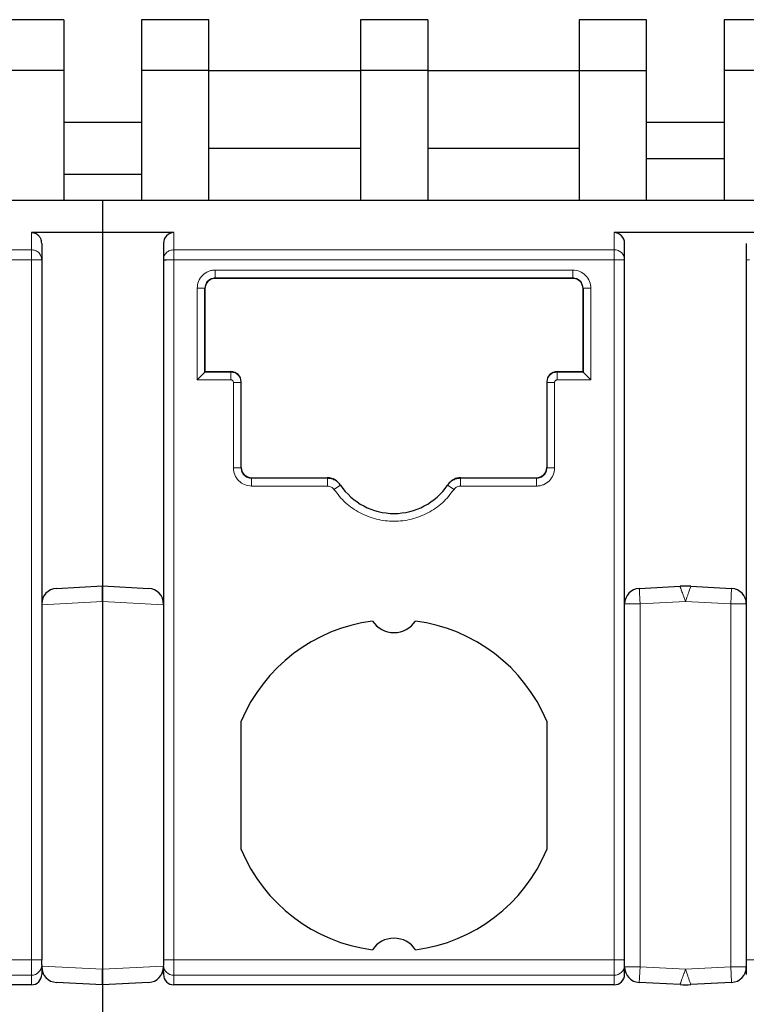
# Model space of a CAD drawing. Header units: millimetres. Extents: x 5 to 418, y 2 to 292.
# Tile 7 of 43: x 103 to 110, y 84 to 93. Entities that reach past the tile are written whole.
import ezdxf

# ---------------------------------------------------------------- set-up
doc = ezdxf.new("R2010")
doc.units = ezdxf.units.MM

msp = doc.modelspace()

# ---------------------------------------------------------------- linework, layer by layer
at = {"color": 7, "linetype": 'Continuous', "lineweight": 25}
for p, q in [((103.5059, 93.3127), (102.8559, 93.3127)), ((103.5059, 93.3127), (103.5059, 92.8215)), ((104.9059, 93.3127), (104.2559, 93.3127)), ((104.2559, 93.3127), (104.2559, 92.8215)), ((104.9059, 92.8215), (104.9059, 93.3127)), ((107.0184, 93.3127), (106.3684, 93.3127)), ((106.3684, 93.3127), (106.3684, 92.8215)), ((107.0184, 93.3127), (107.0184, 92.8215)), ((109.1309, 93.3127), (108.4809, 93.3127)), ((108.4809, 93.3127), (108.4809, 92.8215)), ((109.1309, 92.8215), (109.1309, 93.3127)), ((110.5309, 93.3127), (109.8809, 93.3127)), ((109.8809, 93.3127), (109.8809, 92.8215)), ((103.5059, 92.8215), (102.8559, 92.8215)), ((103.5059, 92.8215), (103.5059, 91.5715)), ((104.9059, 92.8215), (104.2559, 92.8215)), ((104.2559, 92.8215), (104.2559, 91.5715)), ((104.9059, 91.5715), (104.9059, 92.8215)), ((104.9059, 92.8215), (106.3684, 92.8215)), ((107.0184, 92.8215), (106.3684, 92.8215)), ((106.3684, 92.8215), (106.3684, 91.5715)), ((107.0184, 92.8215), (107.0184, 91.5715)), ((107.0184, 92.8215), (108.4809, 92.8215)), ((108.4809, 92.8215), (108.4809, 91.5715)), ((108.4809, 92.8215), (109.1309, 92.8215)), ((109.1309, 91.5715), (109.1309, 92.8215)), ((110.5309, 92.8215), (109.8809, 92.8215)), ((109.8809, 92.8215), (109.8809, 91.5715)), ((104.2559, 92.3215), (103.5059, 92.3215)), ((109.8809, 92.3215), (109.1309, 92.3215)), ((104.9059, 92.0715), (106.3684, 92.0715)), ((107.0184, 92.0715), (108.4809, 92.0715)), ((109.1309, 91.9715), (109.8809, 91.9715)), ((103.5059, 91.8215), (104.2559, 91.8215)), ((87.0059, 91.5715), (103.8809, 91.5715)), ((103.8809, 91.5715), (103.8809, 91.2578)), ((103.8809, 91.5715), (120.7559, 91.5715)), ((103.8809, 91.2578), (103.1934, 91.2578)), ((104.5684, 91.2578), (103.8809, 91.2578)), ((103.8809, 91.2578), (103.8809, 87.8465)), ((110.1934, 91.2578), (108.8184, 91.2578)), ((103.2934, 91.1538), (103.2934, 90.9961)), ((104.4684, 91.1538), (104.4684, 90.9961)), ((108.9184, 90.9961), (108.9184, 91.1538)), ((110.0934, 91.1538), (110.0934, 90.9961)), ((103.2934, 90.9961), (103.2934, 84.2369)), ((104.4684, 90.9961), (104.4684, 84.2369)), ((108.9184, 84.2369), (108.9184, 90.9961)), ((110.0934, 90.9961), (110.0934, 84.2369)), ((104.9684, 90.8208), (108.4184, 90.8208)), ((108.4184, 90.8158), (104.9684, 90.8158)), ((104.8684, 89.9112), (104.8684, 90.7208)), ((104.8684, 90.7158), (104.8684, 89.9162)), ((108.5184, 90.7208), (108.5184, 89.9112)), ((108.5184, 90.7158), (108.5184, 90.7208)), ((108.5184, 89.9162), (108.5184, 90.7158)), ((104.7934, 89.8362), (104.8684, 89.9112)), ((104.8684, 89.9162), (104.8684, 89.9112)), ((104.8684, 89.9162), (105.1184, 89.9162)), ((108.2684, 89.9162), (108.5184, 89.9162)), ((108.5184, 89.9112), (108.5184, 89.9162)), ((108.5184, 89.9112), (108.5934, 89.8362)), ((108.1684, 89.8162), (108.1684, 89.8112)), ((105.2184, 88.9862), (105.2184, 89.8112)), ((108.1684, 89.8112), (108.1684, 88.9862)), ((105.3184, 88.8912), (106.0488, 88.8912)), ((106.0522, 88.8862), (105.3184, 88.8862)), ((108.0684, 88.8862), (107.3346, 88.8862)), ((107.338, 88.8912), (108.0684, 88.8912)), ((106.1763, 88.8204), (106.1736, 88.8245)), ((107.2132, 88.8245), (107.2105, 88.8204)), ((107.2368, 88.852), (107.2343, 88.8477)), ((103.4355, 87.8231), (103.8809, 87.8465)), ((103.8809, 87.8465), (104.3262, 87.8231)), ((103.8809, 87.6963), (103.8809, 87.8465)), ((103.8809, 87.8465), (103.8809, 87.6963)), ((109.0605, 87.8231), (109.4536, 87.8437)), ((109.5582, 87.8437), (109.9512, 87.8231)), ((103.3079, 87.7356), (103.3203, 87.759)), ((103.8809, 87.6963), (103.8809, 84.1467)), ((105.2184, 85.3015), (105.2184, 86.5414)), ((108.1684, 86.5414), (108.1684, 85.3015)), ((103.2934, 84.1877), (103.2934, 84.2369)), ((104.4684, 84.2369), (104.4684, 84.1877)), ((108.9184, 84.1877), (108.9184, 84.2369)), ((110.0934, 84.2369), (110.0934, 84.1877)), ((103.2934, 84.1877), (103.2934, 84.098)), ((103.8809, 83.9965), (103.8809, 84.1467)), ((103.8809, 84.1467), (103.8809, 83.9965)), ((104.4684, 84.098), (104.4684, 84.1696)), ((104.4684, 84.1208), (104.4684, 84.098)), ((108.9184, 84.098), (108.9184, 84.1877)), ((110.0934, 84.1877), (110.0934, 84.098)), ((103.8809, 83.9965), (103.4355, 84.0198)), ((104.3262, 84.0198), (103.8809, 83.9965)), ((109.4536, 83.9992), (109.0605, 84.0198)), ((109.9512, 84.0198), (109.5582, 83.9992)), ((103.1934, 83.9965), (98.9434, 83.9965)), ((103.8809, 83.9965), (103.8809, 79.8715)), ((108.8184, 83.9965), (104.5684, 83.9965))]:
    msp.add_line(p, q, dxfattribs=at)
at = {"color": 7, "linetype": 'Continuous', "lineweight": 18}
for p, q in [((103.1934, 91.2578), (103.1934, 91.0922)), ((104.5684, 91.0922), (104.5684, 91.2578)), ((108.8184, 91.2578), (108.8184, 91.0922)), ((103.1934, 91.0922), (98.9434, 91.0922)), ((108.8184, 91.0922), (104.5684, 91.0922)), ((108.8184, 90.9961), (108.8184, 91.0922)), ((98.9434, 90.9961), (103.1934, 90.9961)), ((103.1934, 84.2369), (103.1934, 90.9961)), ((104.5684, 84.2369), (104.5684, 90.9961)), ((104.5684, 90.9961), (108.8184, 90.9961)), ((108.8184, 84.2369), (108.8184, 90.9961)), ((104.9684, 90.8958), (108.4184, 90.8958)), ((104.9684, 90.8158), (104.9684, 90.8208)), ((108.4184, 90.8158), (108.4184, 90.8208)), ((104.7934, 89.8362), (104.7934, 90.7208)), ((108.5934, 90.7208), (108.5934, 89.8362)), ((105.1184, 89.9112), (104.8684, 89.9112)), ((105.1184, 89.9162), (105.1184, 89.9112)), ((108.2684, 89.9112), (108.2684, 89.9162)), ((108.5184, 89.9112), (108.2684, 89.9112)), ((108.2684, 89.8362), (108.2684, 89.9112)), ((105.1184, 89.8362), (104.7934, 89.8362)), ((108.5934, 89.8362), (108.2684, 89.8362)), ((105.1434, 88.9862), (105.1434, 89.8112)), ((105.1434, 89.8112), (105.2184, 89.8112)), ((108.2434, 89.8112), (108.2434, 88.9862)), ((105.3184, 88.8912), (105.3184, 88.8862)), ((106.0488, 88.8912), (106.0522, 88.8862)), ((106.0522, 88.8112), (106.0522, 88.8862)), ((107.3346, 88.8862), (107.338, 88.8912)), ((107.3346, 88.8112), (107.3346, 88.8862)), ((108.0684, 88.8912), (108.0684, 88.8862)), ((106.0522, 88.8112), (105.3184, 88.8112)), ((106.1142, 88.7783), (106.1763, 88.8204)), ((107.2726, 88.7783), (107.2105, 88.8204)), ((108.0684, 88.8112), (107.3346, 88.8112)), ((103.2934, 87.6655), (103.8809, 87.6963)), ((103.8809, 87.6963), (104.4684, 87.6655)), ((108.9184, 87.6733), (109.0684, 87.6733)), ((109.0684, 87.6733), (109.5059, 87.6963)), ((109.0684, 87.6733), (109.0684, 84.1696)), ((109.5059, 87.6963), (109.9434, 87.6733)), ((109.9434, 87.6733), (110.0934, 87.6733)), ((109.9434, 84.1696), (109.9434, 87.6733)), ((103.1934, 84.2369), (98.9434, 84.2369)), ((103.1934, 84.2369), (103.2934, 84.2369)), ((103.1934, 84.0892), (103.1934, 84.2369)), ((104.5684, 84.2369), (104.4684, 84.2369)), ((108.8184, 84.2369), (104.5684, 84.2369)), ((104.5684, 84.0892), (104.5684, 84.2369)), ((108.8184, 84.0892), (108.8184, 84.2369)), ((108.8184, 84.2369), (108.9184, 84.2369)), ((110.0934, 84.2369), (110.1934, 84.2369)), ((103.8809, 84.1467), (103.2934, 84.1775)), ((104.4684, 84.1775), (103.8809, 84.1467)), ((109.0684, 84.1696), (108.9184, 84.1696)), ((109.5059, 84.1467), (109.0684, 84.1696)), ((109.9434, 84.1696), (109.5059, 84.1467)), ((110.0934, 84.1696), (109.9434, 84.1696)), ((103.1934, 84.0892), (98.9434, 84.0892)), ((103.1934, 83.9965), (103.1934, 84.0892)), ((108.8184, 84.0892), (104.5684, 84.0892)), ((104.5684, 83.9965), (104.5684, 84.0892)), ((108.8184, 83.9965), (108.8184, 84.0892)), ((109.0628, 84.0637), (109.0605, 84.0198))]:
    msp.add_line(p, q, dxfattribs=at)
at = {"color": 7, "linetype": 'Continuous', "lineweight": 18, "flags": 128}
for points in [[(108.8184, 90.9961), (108.8282, 90.9961), (108.8379, 90.9961), (108.8474, 90.9961), (108.8567, 90.9961), (108.8655, 90.9961), (108.874, 90.9961), (108.8818, 90.9961), (108.8891, 90.9961)], [(110.1227, 90.9961), (110.1161, 90.9961), (110.1103, 90.9961), (110.1052, 90.9961), (110.101, 90.9961), (110.0977, 90.9961), (110.0953, 90.9961), (110.0939, 90.9961), (110.0934, 90.9961)], [(109.0605, 87.8231), (109.0606, 87.8224), (109.0607, 87.8202), (109.0609, 87.8167), (109.0611, 87.8117), (109.0615, 87.8054), (109.0619, 87.7979), (109.0623, 87.7891), (109.0628, 87.7792)], [(109.9489, 87.7792), (109.9495, 87.7891), (109.9499, 87.7979), (109.9503, 87.8054), (109.9507, 87.8117), (109.9509, 87.8167), (109.9511, 87.8202), (109.9512, 87.8224), (109.9512, 87.8231)], [(109.0628, 87.7792), (109.0634, 87.7684), (109.064, 87.7565), (109.0647, 87.7439), (109.0654, 87.7306), (109.0661, 87.7168), (109.0669, 87.7025), (109.0676, 87.688), (109.0684, 87.6733)], [(109.9434, 87.6733), (109.9442, 87.688), (109.9449, 87.7025), (109.9457, 87.7168), (109.9464, 87.7306), (109.9471, 87.7439), (109.9478, 87.7565), (109.9484, 87.7684), (109.9489, 87.7792)], [(109.0684, 84.1696), (109.0676, 84.1549), (109.0669, 84.1404), (109.0661, 84.1261), (109.0654, 84.1123), (109.0647, 84.099), (109.064, 84.0864), (109.0634, 84.0746), (109.0628, 84.0637)], [(109.9489, 84.0637), (109.9484, 84.0746), (109.9478, 84.0864), (109.9471, 84.099), (109.9464, 84.1123), (109.9457, 84.1261), (109.9449, 84.1404), (109.9442, 84.1549), (109.9434, 84.1696)], [(109.9512, 84.0198), (109.9512, 84.0205), (109.9511, 84.0227), (109.9509, 84.0262), (109.9507, 84.0312), (109.9503, 84.0375), (109.9499, 84.045), (109.9495, 84.0538), (109.9489, 84.0637)]]:
    msp.add_lwpolyline(points, dxfattribs=at)
at = {"color": 7, "linetype": 'Continuous', "lineweight": 18}
for centre, radius, start, end in [((108.8203, 90.9941), 0.0981, 1.1537, 91.1092), ((103.1942, 84.1885), 0.0992, 269.56481, 359.55826), ((104.5676, 84.1885), 0.0992, 180.4416, 270.43519), ((108.8192, 84.1885), 0.0992, 269.56481, 359.55826)]:
    msp.add_arc(centre, radius, start, end, dxfattribs=at)
at = {"color": 7, "linetype": 'Continuous', "lineweight": 25}
for centre, radius, start, end in [((104.9684, 90.7158), 0.1, 90, 180), ((108.4184, 90.7158), 0.1, 0, 90), ((105.1184, 89.8162), 0.1, 0, 90), ((108.2684, 89.8162), 0.1, 90, 180), ((105.3184, 88.9912), 0.1, 180, 270), ((108.0684, 88.9912), 0.1, 270, 0), ((106.6934, 89.1715), 0.625, 214.16829, 325.83171), ((103.4434, 87.6733), 0.15, 93, 180), ((104.3184, 87.6733), 0.15, 359.28737, 87), ((109.0684, 87.6733), 0.15, 93.00001, 180), ((109.5059, 86.8451), 1, 87, 93), ((109.9434, 87.6733), 0.15, 0, 86.99994), ((106.6934, 85.9215), 1.6, 97.47217, 157.20175), ((106.6934, 87.6465), 0.25, 213.66581, 326.33419), ((106.6934, 85.9215), 1.6, 22.79825, 82.52783), ((106.6934, 85.9215), 1.6, 202.79825, 262.52783), ((106.6934, 85.9215), 1.6, 277.47217, 337.20175), ((106.6934, 84.1965), 0.25, 33.66581, 146.33419), ((103.4434, 84.1696), 0.15, 180, 267), ((104.3184, 84.1696), 0.15, 273, 0), ((109.0684, 84.1696), 0.15, 180, 266.99994), ((109.9434, 84.1696), 0.15, 273.00001, 0), ((109.5059, 84.9978), 1, 267.00001, 273)]:
    msp.add_arc(centre, radius, start, end, dxfattribs=at)
for centre, major_axis, ratio, start_param, end_param in [((104.5684, 91.1538), (0, 0.104), 0.961262, 0, 1.570796), ((108.8184, 91.1538), (0, -0.104), 0.961262, 1.570796, 3.141593), ((103.1934, 84.098), (0, 0.1015), 0.984808, 3.141593, 4.712389), ((104.5684, 84.098), (0, -0.1015), 0.984808, 4.712388, 6.283185), ((108.8184, 84.098), (0, 0.1015), 0.984808, 3.141593, 4.712389)]:
    msp.add_ellipse(centre, major_axis=major_axis, ratio=ratio, start_param=start_param, end_param=end_param, dxfattribs=at)
for points, knots in [([(103.2934, 91.1538), (103.2928, 91.1621), (103.2918, 91.1777), (103.2827, 91.2032), (103.2683, 91.2247), (103.2493, 91.2409), (103.2259, 91.2541), (103.2063, 91.2564), (103.1934, 91.2578)], [0, 0, 0, 0, 0.156159, 0.292135, 0.50288, 0.633394, 0.759746, 1, 1, 1, 1]), ([(106.1736, 88.8245), (106.1658, 88.8345), (106.1476, 88.8578), (106.1071, 88.8823), (106.0711, 88.8908), (106.0515, 88.8912), (106.0488, 88.8912)], [0, 0, 0, 0, 0.25756, 0.600759, 0.943957, 1, 1, 1, 1]), ([(107.338, 88.8912), (107.3254, 88.8903), (107.2959, 88.8881), (107.253, 88.8681), (107.2259, 88.8428), (107.2148, 88.8267), (107.2132, 88.8245)], [0, 0, 0, 0, 0.257561, 0.600749, 0.943939, 1, 1, 1, 1])]:
    msp.add_open_spline(points, degree=3, knots=knots, dxfattribs=at)
at = {"color": 7, "linetype": 'Continuous', "lineweight": 18}
for points in [[(103.1934, 90.9961), (103.1934, 91.0069), (103.1934, 91.0284), (103.1934, 91.0572), (103.1934, 91.0804), (103.1934, 91.0883), (103.1934, 91.0922)], [(103.1934, 91.0922), (103.2065, 91.0908), (103.2327, 91.0879), (103.2658, 91.0657), (103.2889, 91.0339), (103.2919, 91.0087), (103.2934, 90.9961)], [(104.4684, 90.9961), (104.4699, 91.0087), (104.4729, 91.0339), (104.496, 91.0657), (104.5291, 91.0879), (104.5553, 91.0908), (104.5684, 91.0922)], [(104.5684, 91.0922), (104.5684, 91.0883), (104.5684, 91.0804), (104.5684, 91.0572), (104.5684, 91.0284), (104.5684, 91.0069), (104.5684, 90.9961)], [(103.1934, 90.9961), (103.1999, 90.9961), (103.213, 90.9961), (103.2319, 90.9961), (103.2494, 90.9961), (103.2592, 90.9961), (103.2641, 90.9961)], [(103.2641, 90.9961), (103.2685, 90.9961), (103.2772, 90.9961), (103.2863, 90.9961), (103.2923, 90.9961), (103.293, 90.9961), (103.2934, 90.9961)], [(104.4977, 90.9961), (104.5026, 90.9961), (104.5124, 90.9961), (104.5299, 90.9961), (104.5488, 90.9961), (104.5619, 90.9961), (104.5684, 90.9961)], [(104.9684, 90.8958), (104.9684, 90.886), (104.9684, 90.8665), (104.9684, 90.8418), (104.9684, 90.8244), (104.9684, 90.822), (104.9684, 90.8208)], [(108.4184, 90.8958), (108.4184, 90.886), (108.4184, 90.8665), (108.4184, 90.8418), (108.4184, 90.8244), (108.4184, 90.822), (108.4184, 90.8208)], [(108.5934, 90.7208), (108.5836, 90.7208), (108.5639, 90.7208), (108.5391, 90.7208), (108.5218, 90.7208), (108.5195, 90.7208), (108.5184, 90.7208)], [(105.1184, 89.8362), (105.1184, 89.846), (105.1184, 89.8655), (105.1184, 89.8902), (105.1184, 89.9076), (105.1184, 89.91), (105.1184, 89.9112)], [(105.2184, 89.8112), (105.2169, 89.8243), (105.2139, 89.8505), (105.1908, 89.8836), (105.1577, 89.9067), (105.1315, 89.9097), (105.1184, 89.9112)], [(108.2434, 89.8112), (108.2336, 89.8112), (108.2139, 89.8112), (108.1891, 89.8112), (108.1718, 89.8112), (108.1695, 89.8112), (108.1684, 89.8112)], [(105.1434, 88.9862), (105.1532, 88.9862), (105.1729, 88.9862), (105.1977, 88.9862), (105.215, 88.9862), (105.2173, 88.9862), (105.2184, 88.9862)], [(105.3184, 88.8112), (105.3184, 88.821), (105.3184, 88.8405), (105.3184, 88.8652), (105.3184, 88.8826), (105.3184, 88.885), (105.3184, 88.8862)], [(108.0684, 88.8112), (108.0684, 88.821), (108.0684, 88.8405), (108.0684, 88.8652), (108.0684, 88.8826), (108.0684, 88.885), (108.0684, 88.8862)]]:
    msp.add_open_spline(points, degree=3, dxfattribs=at)
at = {"color": 7, "linetype": 'Continuous', "lineweight": 25}
msp.add_open_spline([(104.4684, 90.9961), (104.4688, 90.9961), (104.4695, 90.9961), (104.4755, 90.9961), (104.4846, 90.9961), (104.4933, 90.9961), (104.4977, 90.9961)], degree=3, dxfattribs=at)
at = {"color": 7, "linetype": 'Continuous', "lineweight": 18}
for points, knots in [([(108.8891, 90.9961), (108.8935, 90.9961), (108.9022, 90.9961), (108.9113, 90.9961), (108.9173, 90.9961), (108.918, 90.9961), (108.9184, 90.9961)], [0, 0, 0, 0, 0.249998, 0.499996, 0.749995, 1, 1, 1, 1]), ([(104.7934, 90.7208), (104.796, 90.7434), (104.8012, 90.789), (104.8413, 90.8475), (104.8898, 90.8798), (104.9338, 90.894), (104.9568, 90.8952), (104.9684, 90.8958)], [0, 0, 0, 0, 0.246652, 0.497432, 0.748326, 0.872813, 1, 1, 1, 1]), ([(108.4184, 90.8958), (108.4414, 90.8932), (108.4874, 90.8879), (108.5454, 90.8471), (108.5856, 90.7891), (108.5908, 90.7434), (108.5934, 90.7208)], [0, 0, 0, 0, 0.250702, 0.501921, 0.753026, 1, 1, 1, 1]), ([(104.8684, 90.7208), (104.8699, 90.7339), (104.8729, 90.7601), (104.896, 90.7932), (104.9291, 90.8163), (104.9553, 90.8193), (104.9684, 90.8208)], [0, 0, 0, 0, 0.25, 0.5, 0.75, 1, 1, 1, 1]), ([(108.4184, 90.8208), (108.4315, 90.8193), (108.4577, 90.8163), (108.4908, 90.7932), (108.5139, 90.7601), (108.5169, 90.7339), (108.5184, 90.7208)], [0, 0, 0, 0, 0.25, 0.5, 0.75, 1, 1, 1, 1]), ([(104.7934, 90.7208), (104.8028, 90.7208), (104.8173, 90.7208), (104.8348, 90.7208), (104.8468, 90.7208), (104.8565, 90.7208), (104.8659, 90.7208), (104.8674, 90.7208), (104.8684, 90.7208)], [0, 0, 0, 0, 0.2394582, 0.3683628, 0.5000026, 0.631642, 0.7605454, 1, 1, 1, 1]), ([(108.2684, 89.9112), (108.2553, 89.9097), (108.2291, 89.9067), (108.196, 89.8836), (108.1729, 89.8505), (108.1699, 89.8243), (108.1684, 89.8112)], [0, 0, 0, 0, 0.25, 0.5, 0.75, 1, 1, 1, 1]), ([(105.1434, 89.8112), (105.1431, 89.8139), (105.1426, 89.8194), (105.1389, 89.826), (105.1345, 89.8308), (105.1297, 89.8339), (105.1243, 89.8358), (105.1204, 89.8361), (105.1184, 89.8362)], [0, 0, 0, 0, 0.20807, 0.416323, 0.563399, 0.704169, 0.847021, 1, 1, 1, 1]), ([(108.2684, 89.8362), (108.2656, 89.8359), (108.2601, 89.8354), (108.2534, 89.8316), (108.2487, 89.8271), (108.2456, 89.8224), (108.2438, 89.817), (108.2435, 89.8132), (108.2434, 89.8112)], [0, 0, 0, 0, 0.211675, 0.42354, 0.568683, 0.707806, 0.848995, 1, 1, 1, 1]), ([(105.3184, 88.8112), (105.2954, 88.8139), (105.2494, 88.8192), (105.1914, 88.8599), (105.1512, 88.9179), (105.146, 88.9636), (105.1434, 88.9862)], [0, 0, 0, 0, 0.250702, 0.501921, 0.753026, 1, 1, 1, 1]), ([(105.3184, 88.8862), (105.3053, 88.8877), (105.2791, 88.8907), (105.246, 88.9138), (105.2229, 88.9469), (105.2199, 88.9731), (105.2184, 88.9862)], [0, 0, 0, 0, 0.25, 0.5, 0.75, 1, 1, 1, 1]), ([(108.2434, 88.9862), (108.2408, 88.9636), (108.2356, 88.918), (108.1955, 88.8595), (108.147, 88.8272), (108.103, 88.813), (108.08, 88.8118), (108.0684, 88.8112)], [0, 0, 0, 0, 0.246652, 0.497432, 0.748326, 0.872813, 1, 1, 1, 1]), ([(108.1684, 88.9862), (108.1669, 88.9731), (108.1639, 88.9469), (108.1408, 88.9138), (108.1077, 88.8907), (108.0815, 88.8877), (108.0684, 88.8862)], [0, 0, 0, 0, 0.25, 0.5, 0.75, 1, 1, 1, 1]), ([(108.2434, 88.9862), (108.234, 88.9862), (108.2194, 88.9862), (108.202, 88.9862), (108.19, 88.9862), (108.1803, 88.9862), (108.1709, 88.9862), (108.1694, 88.9862), (108.1684, 88.9862)], [0, 0, 0, 0, 0.239458, 0.368363, 0.500003, 0.631642, 0.760545, 1, 1, 1, 1]), ([(106.1763, 88.8204), (106.1687, 88.83), (106.1536, 88.8492), (106.123, 88.8699), (106.0887, 88.8836), (106.0644, 88.8853), (106.0522, 88.8862)], [0, 0, 0, 0, 0.249897, 0.499845, 0.749871, 1, 1, 1, 1]), ([(107.3346, 88.8862), (107.3224, 88.8853), (107.2981, 88.8836), (107.2638, 88.8699), (107.2332, 88.8493), (107.2181, 88.83), (107.2105, 88.8204)], [0, 0, 0, 0, 0.249938, 0.499895, 0.749908, 1, 1, 1, 1]), ([(106.1142, 88.7783), (106.1109, 88.7826), (106.1043, 88.7912), (106.09, 88.8017), (106.0725, 88.8097), (106.059, 88.8107), (106.0522, 88.8112)], [0, 0, 0, 0, 0.221512, 0.444566, 0.720912, 1, 1, 1, 1]), ([(107.2726, 88.7783), (107.2374, 88.7334), (107.1672, 88.6436), (107.0239, 88.5473), (106.8642, 88.4847), (106.6935, 88.4648), (106.5227, 88.4847), (106.363, 88.5473), (106.2196, 88.6436), (106.1494, 88.7334), (106.1142, 88.7783)], [0, 0, 0, 0, 0.1249501, 0.2499976, 0.3748998, 0.499998, 0.6248996, 0.7499976, 0.8749504, 1, 1, 1, 1]), ([(107.3346, 88.8112), (107.3291, 88.8109), (107.318, 88.8102), (107.3013, 88.8041), (107.285, 88.7941), (107.2767, 88.7836), (107.2726, 88.7783)], [0, 0, 0, 0, 0.226235, 0.455238, 0.726261, 1, 1, 1, 1]), ([(109.4536, 87.8437), (109.4542, 87.8421), (109.4554, 87.8388), (109.4649, 87.8116), (109.4784, 87.7738), (109.4928, 87.733), (109.5015, 87.7085), (109.5059, 87.6963)], [0, 0, 0, 0, 0.208462, 0.427623, 0.675501, 0.837306, 1, 1, 1, 1]), ([(109.5059, 87.6963), (109.5104, 87.7091), (109.5153, 87.7233), (109.5239, 87.7464), (109.5334, 87.7744), (109.5466, 87.8106), (109.5564, 87.8386), (109.5576, 87.842), (109.5582, 87.8437)], [0, 0, 0, 0, 0.170131, 0.187492, 0.319261, 0.564132, 0.787644, 1, 1, 1, 1]), ([(109.5059, 84.1467), (109.5013, 84.1336), (109.4963, 84.1191), (109.4876, 84.0957), (109.478, 84.0674), (109.4649, 84.0314), (109.4554, 84.0041), (109.4542, 84.0008), (109.4536, 83.9992)], [0, 0, 0, 0, 0.173156, 0.190897, 0.324563, 0.572417, 0.791538, 1, 1, 1, 1]), ([(109.5582, 83.9992), (109.5576, 84.0009), (109.5564, 84.0043), (109.5465, 84.0323), (109.533, 84.0703), (109.5188, 84.1105), (109.5102, 84.1346), (109.5059, 84.1467)], [0, 0, 0, 0, 0.212356, 0.435908, 0.6808, 0.839978, 1, 1, 1, 1])]:
    msp.add_open_spline(points, degree=3, knots=knots, dxfattribs=at)

doc.saveas('drawing.dxf')
